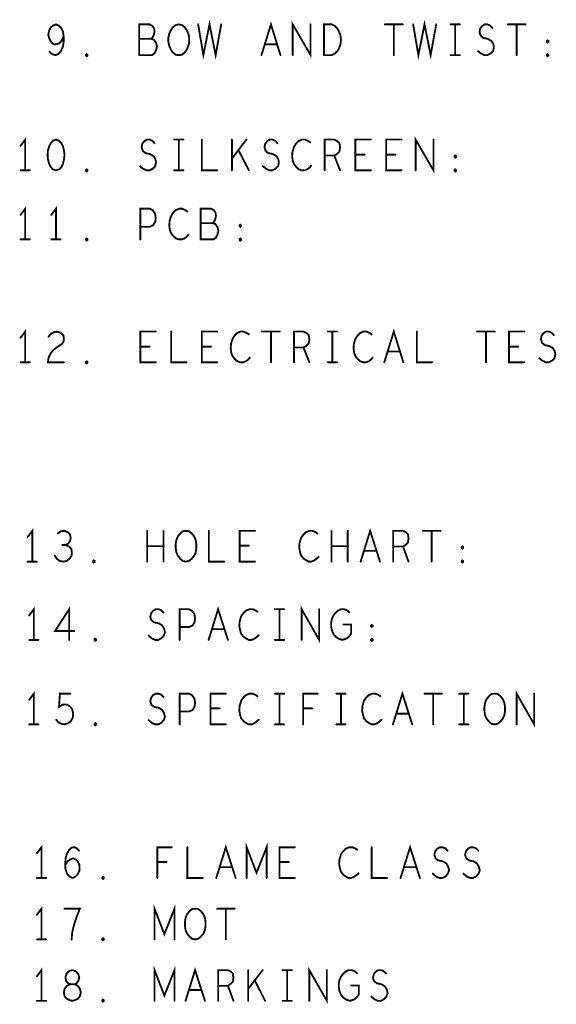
# Model space of a CAD drawing. Extents: x 28 to 61, y 24.9 to 46.
# Tile 17 of 51: x 46.2 to 47.9, y 36 to 39.2. Entities that reach past the tile are written whole.
import ezdxf

# ---------------------------------------------------------------- set-up
doc = ezdxf.new("R2010")
doc.units = 0
doc.layers.add('1', color=2, linetype='CONTINUOUS')

msp = doc.modelspace()

# ---------------------------------------------------------------- linework, layer by layer
at = {"layer": '1', "const_width": 0.006}
for points in [[(46.271, 39.081), (46.28, 39.073), (46.29, 39.07), (46.3, 39.073), (46.308, 39.083), (46.315, 39.098), (46.317, 39.113), (46.317, 39.131), (46.315, 39.146), (46.308, 39.16), (46.301, 39.166), (46.292, 39.17), (46.282, 39.166), (46.275, 39.16), (46.27, 39.15), (46.267, 39.136), (46.27, 39.125), (46.276, 39.113), (46.283, 39.106), (46.292, 39.105), (46.302, 39.108), (46.31, 39.116), (46.317, 39.131)], [(46.602, 39.123), (46.607, 39.128), (46.611, 39.136), (46.613, 39.148), (46.611, 39.158), (46.606, 39.165), (46.597, 39.17), (46.563, 39.17), (46.563, 39.07), (46.605, 39.07), (46.613, 39.076), (46.618, 39.086), (46.621, 39.098), (46.618, 39.11), (46.611, 39.12), (46.602, 39.123), (46.563, 39.123)], [(46.692, 39.07), (46.682, 39.071), (46.673, 39.078), (46.666, 39.088), (46.661, 39.1), (46.658, 39.113), (46.658, 39.126), (46.661, 39.14), (46.666, 39.151), (46.673, 39.161), (46.682, 39.168), (46.692, 39.17), (46.702, 39.168), (46.711, 39.161), (46.718, 39.151), (46.723, 39.14), (46.726, 39.126), (46.726, 39.113), (46.723, 39.1), (46.718, 39.088), (46.711, 39.078), (46.702, 39.071), (46.692, 39.07)], [(46.755, 39.17), (46.772, 39.07), (46.792, 39.17), (46.812, 39.07), (46.83, 39.17)], [(46.961, 39.07), (46.992, 39.17), (47.023, 39.07)], [(47.063, 39.07), (47.063, 39.17), (47.121, 39.07), (47.121, 39.17)], [(47.165, 39.07), (47.165, 39.17), (47.19, 39.17), (47.2, 39.165), (47.207, 39.158), (47.213, 39.148), (47.218, 39.136), (47.22, 39.12), (47.218, 39.103), (47.213, 39.091), (47.207, 39.081), (47.2, 39.075), (47.19, 39.07), (47.165, 39.07)], [(47.363, 39.17), (47.421, 39.17)], [(47.392, 39.17), (47.392, 39.07)], [(47.455, 39.17), (47.472, 39.07), (47.492, 39.17), (47.512, 39.07), (47.53, 39.17)], [(47.577, 39.17), (47.607, 39.17)], [(47.592, 39.17), (47.592, 39.07)], [(47.666, 39.083), (47.676, 39.075), (47.687, 39.07), (47.697, 39.07), (47.707, 39.075), (47.715, 39.083), (47.718, 39.095), (47.716, 39.106), (47.71, 39.116), (47.698, 39.123), (47.683, 39.126), (47.675, 39.133), (47.671, 39.145), (47.673, 39.156), (47.68, 39.165), (47.688, 39.17), (47.697, 39.17), (47.706, 39.166), (47.713, 39.158)], [(47.763, 39.17), (47.821, 39.17)], [(47.792, 39.17), (47.792, 39.07)], [(47.892, 39.111), (47.89, 39.113), (47.89, 39.116), (47.892, 39.118), (47.895, 39.116), (47.895, 39.113), (47.892, 39.111)], [(46.392, 39.066), (46.39, 39.068), (46.39, 39.071), (46.392, 39.073), (46.395, 39.071), (46.395, 39.068), (46.392, 39.066)], [(47.012, 39.105), (46.972, 39.105)], [(47.892, 39.066), (47.89, 39.068), (47.89, 39.071), (47.892, 39.073), (47.895, 39.071), (47.895, 39.068), (47.892, 39.066)], [(47.577, 39.07), (47.607, 39.07)], [(46.192, 38.695), (46.192, 38.795), (46.177, 38.775)], [(46.292, 38.795), (46.282, 38.791), (46.275, 38.783), (46.27, 38.773), (46.266, 38.76), (46.265, 38.745), (46.266, 38.73), (46.27, 38.716), (46.275, 38.706), (46.282, 38.698), (46.292, 38.695), (46.302, 38.698), (46.31, 38.706), (46.315, 38.716), (46.318, 38.73), (46.32, 38.745), (46.318, 38.76), (46.315, 38.773), (46.31, 38.783), (46.302, 38.791), (46.292, 38.795)], [(46.566, 38.708), (46.576, 38.7), (46.587, 38.695), (46.597, 38.695), (46.607, 38.7), (46.615, 38.708), (46.618, 38.72), (46.616, 38.731), (46.61, 38.741), (46.598, 38.748), (46.583, 38.751), (46.575, 38.758), (46.571, 38.77), (46.573, 38.781), (46.58, 38.79), (46.588, 38.795), (46.597, 38.795), (46.606, 38.791), (46.613, 38.783)], [(46.677, 38.795), (46.707, 38.795)], [(46.692, 38.795), (46.692, 38.695)], [(46.767, 38.795), (46.767, 38.695), (46.817, 38.695)], [(46.865, 38.695), (46.865, 38.795)], [(46.912, 38.795), (46.865, 38.733)], [(46.966, 38.708), (46.976, 38.7), (46.987, 38.695), (46.997, 38.695), (47.007, 38.7), (47.015, 38.708), (47.018, 38.72), (47.016, 38.731), (47.01, 38.741), (46.998, 38.748), (46.983, 38.751), (46.975, 38.758), (46.971, 38.77), (46.973, 38.781), (46.98, 38.79), (46.988, 38.795), (46.997, 38.795), (47.006, 38.791), (47.013, 38.783)], [(47.12, 38.786), (47.112, 38.791), (47.103, 38.795), (47.093, 38.795), (47.082, 38.79), (47.073, 38.781), (47.067, 38.771), (47.062, 38.755), (47.061, 38.74), (47.063, 38.725), (47.067, 38.715), (47.075, 38.705), (47.083, 38.698), (47.092, 38.695), (47.101, 38.695), (47.11, 38.698), (47.117, 38.703), (47.123, 38.71)], [(47.167, 38.695), (47.167, 38.795), (47.198, 38.795), (47.208, 38.79), (47.215, 38.783), (47.217, 38.77), (47.215, 38.756), (47.207, 38.748), (47.198, 38.743), (47.167, 38.743)], [(47.317, 38.695), (47.267, 38.695), (47.267, 38.795), (47.317, 38.795)], [(47.417, 38.695), (47.367, 38.695), (47.367, 38.795), (47.417, 38.795)], [(47.463, 38.695), (47.463, 38.795), (47.521, 38.695), (47.521, 38.795)], [(46.92, 38.695), (46.886, 38.761)], [(47.198, 38.743), (47.217, 38.695)], [(47.297, 38.746), (47.267, 38.746)], [(47.397, 38.746), (47.367, 38.746)], [(47.592, 38.736), (47.59, 38.738), (47.59, 38.741), (47.592, 38.743), (47.595, 38.741), (47.595, 38.738), (47.592, 38.736)], [(46.177, 38.695), (46.207, 38.695)], [(46.392, 38.691), (46.39, 38.693), (46.39, 38.696), (46.392, 38.698), (46.395, 38.696), (46.395, 38.693), (46.392, 38.691)], [(46.677, 38.695), (46.707, 38.695)], [(47.592, 38.691), (47.59, 38.693), (47.59, 38.696), (47.592, 38.698), (47.595, 38.696), (47.595, 38.693), (47.592, 38.691)], [(46.192, 38.47), (46.192, 38.57), (46.177, 38.55)], [(46.292, 38.47), (46.292, 38.57), (46.277, 38.55)], [(46.567, 38.47), (46.567, 38.57), (46.597, 38.57), (46.607, 38.565), (46.615, 38.553), (46.617, 38.54), (46.615, 38.526), (46.608, 38.516), (46.597, 38.511), (46.567, 38.511)], [(46.72, 38.561), (46.712, 38.566), (46.703, 38.57), (46.693, 38.57), (46.682, 38.565), (46.673, 38.556), (46.667, 38.546), (46.662, 38.53), (46.661, 38.515), (46.663, 38.5), (46.667, 38.49), (46.675, 38.48), (46.683, 38.473), (46.692, 38.47), (46.701, 38.47), (46.71, 38.473), (46.717, 38.478), (46.723, 38.485)], [(46.802, 38.523), (46.807, 38.528), (46.811, 38.536), (46.813, 38.548), (46.811, 38.558), (46.806, 38.565), (46.797, 38.57), (46.763, 38.57), (46.763, 38.47), (46.805, 38.47), (46.813, 38.476), (46.818, 38.486), (46.821, 38.498), (46.818, 38.51), (46.811, 38.52), (46.802, 38.523), (46.763, 38.523)], [(46.892, 38.511), (46.89, 38.513), (46.89, 38.516), (46.892, 38.518), (46.895, 38.516), (46.895, 38.513), (46.892, 38.511)], [(46.177, 38.47), (46.207, 38.47)], [(46.277, 38.47), (46.307, 38.47)], [(46.392, 38.466), (46.39, 38.468), (46.39, 38.471), (46.392, 38.473), (46.395, 38.471), (46.395, 38.468), (46.392, 38.466)], [(46.892, 38.466), (46.89, 38.468), (46.89, 38.471), (46.892, 38.473), (46.895, 38.471), (46.895, 38.468), (46.892, 38.466)], [(46.192, 38.07), (46.192, 38.17), (46.177, 38.15)], [(47.361, 38.07), (47.392, 38.17), (47.423, 38.07)], [(46.268, 38.153), (46.276, 38.163), (46.285, 38.168), (46.295, 38.17), (46.307, 38.166), (46.316, 38.158), (46.318, 38.148), (46.317, 38.138), (46.312, 38.13), (46.287, 38.113), (46.276, 38.101), (46.268, 38.085), (46.266, 38.07), (46.318, 38.07)], [(46.617, 38.07), (46.567, 38.07), (46.567, 38.17), (46.617, 38.17)], [(46.667, 38.17), (46.667, 38.07), (46.717, 38.07)], [(46.817, 38.07), (46.767, 38.07), (46.767, 38.17), (46.817, 38.17)], [(46.92, 38.161), (46.912, 38.166), (46.903, 38.17), (46.893, 38.17), (46.882, 38.165), (46.873, 38.156), (46.867, 38.146), (46.862, 38.13), (46.861, 38.115), (46.863, 38.1), (46.867, 38.09), (46.875, 38.08), (46.883, 38.073), (46.892, 38.07), (46.901, 38.07), (46.91, 38.073), (46.917, 38.078), (46.923, 38.085)], [(46.963, 38.17), (47.021, 38.17)], [(46.992, 38.17), (46.992, 38.07)], [(47.067, 38.07), (47.067, 38.17), (47.098, 38.17), (47.108, 38.165), (47.115, 38.158), (47.117, 38.145), (47.115, 38.131), (47.107, 38.123), (47.098, 38.118), (47.067, 38.118)], [(47.177, 38.17), (47.207, 38.17)], [(47.192, 38.17), (47.192, 38.07)], [(47.32, 38.161), (47.312, 38.166), (47.303, 38.17), (47.293, 38.17), (47.282, 38.165), (47.273, 38.156), (47.267, 38.146), (47.262, 38.13), (47.261, 38.115), (47.263, 38.1), (47.267, 38.09), (47.275, 38.08), (47.283, 38.073), (47.292, 38.07), (47.301, 38.07), (47.31, 38.073), (47.317, 38.078), (47.323, 38.085)], [(47.467, 38.17), (47.467, 38.07), (47.517, 38.07)], [(47.663, 38.17), (47.721, 38.17)], [(47.692, 38.17), (47.692, 38.07)], [(47.817, 38.07), (47.767, 38.07), (47.767, 38.17), (47.817, 38.17)], [(47.866, 38.083), (47.876, 38.075), (47.887, 38.07), (47.897, 38.07), (47.907, 38.075), (47.915, 38.083), (47.918, 38.095), (47.916, 38.106), (47.91, 38.116), (47.898, 38.123), (47.883, 38.126), (47.875, 38.133), (47.871, 38.145), (47.873, 38.156), (47.88, 38.165), (47.888, 38.17), (47.897, 38.17), (47.906, 38.166), (47.913, 38.158)], [(46.597, 38.121), (46.567, 38.121)], [(46.797, 38.121), (46.767, 38.121)], [(47.098, 38.118), (47.117, 38.07)], [(47.797, 38.121), (47.767, 38.121)], [(47.412, 38.105), (47.372, 38.105)], [(46.177, 38.07), (46.207, 38.07)], [(46.392, 38.066), (46.39, 38.068), (46.39, 38.071), (46.392, 38.073), (46.395, 38.071), (46.395, 38.068), (46.392, 38.066)], [(47.177, 38.07), (47.207, 38.07)], [(46.215, 37.421), (46.215, 37.521), (46.2, 37.501)], [(46.324, 37.475), (46.332, 37.48), (46.338, 37.488), (46.34, 37.498), (46.338, 37.508), (46.332, 37.516), (46.32, 37.521), (46.309, 37.52), (46.298, 37.513)], [(46.589, 37.421), (46.589, 37.521)], [(46.642, 37.521), (46.642, 37.421)], [(46.715, 37.421), (46.705, 37.423), (46.697, 37.43), (46.689, 37.44), (46.684, 37.451), (46.682, 37.465), (46.682, 37.478), (46.684, 37.491), (46.689, 37.503), (46.697, 37.513), (46.705, 37.52), (46.715, 37.521), (46.725, 37.52), (46.734, 37.513), (46.742, 37.503), (46.747, 37.491), (46.749, 37.478), (46.749, 37.465), (46.747, 37.451), (46.742, 37.44), (46.734, 37.43), (46.725, 37.423), (46.715, 37.421)], [(46.79, 37.521), (46.79, 37.421), (46.84, 37.421)], [(46.94, 37.421), (46.89, 37.421), (46.89, 37.521), (46.94, 37.521)], [(47.143, 37.513), (47.135, 37.518), (47.127, 37.521), (47.117, 37.521), (47.105, 37.516), (47.097, 37.508), (47.09, 37.498), (47.085, 37.481), (47.084, 37.466), (47.087, 37.451), (47.09, 37.441), (47.098, 37.431), (47.107, 37.425), (47.115, 37.421), (47.124, 37.421), (47.133, 37.425), (47.14, 37.43), (47.147, 37.436)], [(47.189, 37.421), (47.189, 37.521)], [(47.242, 37.521), (47.242, 37.421)], [(47.284, 37.421), (47.315, 37.521), (47.347, 37.421)], [(47.39, 37.421), (47.39, 37.521), (47.422, 37.521), (47.432, 37.516), (47.438, 37.51), (47.44, 37.496), (47.438, 37.483), (47.43, 37.475), (47.422, 37.47), (47.39, 37.47)], [(47.487, 37.521), (47.544, 37.521)], [(47.515, 37.521), (47.515, 37.421)], [(46.288, 37.441), (46.295, 37.43), (46.305, 37.423), (46.317, 37.421), (46.327, 37.423), (46.337, 37.431), (46.343, 37.441), (46.344, 37.451), (46.342, 37.463), (46.333, 37.471), (46.324, 37.475), (46.313, 37.475)], [(46.642, 37.471), (46.589, 37.471)], [(46.92, 37.473), (46.89, 37.473)], [(47.242, 37.471), (47.189, 37.471)], [(47.615, 37.463), (47.613, 37.465), (47.613, 37.468), (47.615, 37.47), (47.618, 37.468), (47.618, 37.465), (47.615, 37.463)], [(47.335, 37.456), (47.295, 37.456)], [(47.422, 37.47), (47.44, 37.421)], [(46.2, 37.421), (46.23, 37.421)], [(46.415, 37.418), (46.413, 37.42), (46.413, 37.423), (46.415, 37.425), (46.418, 37.423), (46.418, 37.42), (46.415, 37.418)], [(47.615, 37.418), (47.613, 37.42), (47.613, 37.423), (47.615, 37.425), (47.618, 37.423), (47.618, 37.42), (47.615, 37.418)], [(46.22, 37.166), (46.22, 37.266), (46.205, 37.246)], [(46.335, 37.166), (46.335, 37.266), (46.289, 37.195), (46.352, 37.195)], [(46.594, 37.18), (46.604, 37.171), (46.615, 37.166), (46.625, 37.166), (46.635, 37.171), (46.643, 37.18), (46.647, 37.191), (46.644, 37.203), (46.638, 37.213), (46.627, 37.22), (46.612, 37.223), (46.603, 37.23), (46.599, 37.241), (46.602, 37.253), (46.608, 37.261), (46.617, 37.266), (46.625, 37.266), (46.634, 37.263), (46.642, 37.255)], [(46.695, 37.166), (46.695, 37.266), (46.725, 37.266), (46.735, 37.261), (46.743, 37.25), (46.745, 37.236), (46.743, 37.223), (46.737, 37.213), (46.725, 37.208), (46.695, 37.208)], [(46.789, 37.166), (46.82, 37.266), (46.852, 37.166)], [(46.948, 37.258), (46.94, 37.263), (46.932, 37.266), (46.922, 37.266), (46.91, 37.261), (46.902, 37.253), (46.895, 37.243), (46.89, 37.226), (46.889, 37.211), (46.892, 37.196), (46.895, 37.186), (46.903, 37.176), (46.912, 37.17), (46.92, 37.166), (46.929, 37.166), (46.938, 37.17), (46.945, 37.175), (46.952, 37.181)], [(47.005, 37.266), (47.035, 37.266)], [(47.02, 37.266), (47.02, 37.166)], [(47.092, 37.166), (47.092, 37.266), (47.149, 37.166), (47.149, 37.266)], [(47.228, 37.216), (47.253, 37.216), (47.253, 37.186), (47.245, 37.176), (47.237, 37.17), (47.224, 37.166), (47.212, 37.17), (47.203, 37.176), (47.195, 37.186), (47.19, 37.198), (47.188, 37.211), (47.188, 37.223), (47.19, 37.233), (47.195, 37.245), (47.203, 37.255), (47.21, 37.261), (47.22, 37.266), (47.229, 37.266), (47.239, 37.263), (47.247, 37.256)], [(47.32, 37.208), (47.318, 37.21), (47.318, 37.213), (47.32, 37.215), (47.323, 37.213), (47.323, 37.21), (47.32, 37.208)], [(46.84, 37.201), (46.8, 37.201)], [(46.205, 37.166), (46.235, 37.166)], [(46.42, 37.163), (46.418, 37.165), (46.418, 37.168), (46.42, 37.17), (46.423, 37.168), (46.423, 37.165), (46.42, 37.163)], [(47.005, 37.166), (47.035, 37.166)], [(47.32, 37.163), (47.318, 37.165), (47.318, 37.168), (47.32, 37.17), (47.323, 37.168), (47.323, 37.165), (47.32, 37.163)], [(46.22, 36.891), (46.22, 36.991), (46.205, 36.971)], [(46.293, 36.906), (46.3, 36.898), (46.309, 36.893), (46.32, 36.891), (46.332, 36.895), (46.34, 36.901), (46.347, 36.913), (46.348, 36.926), (46.345, 36.94), (46.339, 36.948), (46.33, 36.955), (46.322, 36.956), (46.313, 36.955), (46.302, 36.948), (46.305, 36.991), (46.339, 36.991)], [(46.594, 36.905), (46.604, 36.896), (46.615, 36.891), (46.625, 36.891), (46.635, 36.896), (46.643, 36.905), (46.647, 36.916), (46.644, 36.928), (46.638, 36.938), (46.627, 36.945), (46.612, 36.948), (46.603, 36.955), (46.599, 36.966), (46.602, 36.978), (46.608, 36.986), (46.617, 36.991), (46.625, 36.991), (46.634, 36.988), (46.642, 36.98)], [(46.695, 36.891), (46.695, 36.991), (46.725, 36.991), (46.735, 36.986), (46.743, 36.975), (46.745, 36.961), (46.743, 36.948), (46.737, 36.938), (46.725, 36.933), (46.695, 36.933)], [(46.845, 36.891), (46.795, 36.891), (46.795, 36.991), (46.845, 36.991)], [(46.948, 36.983), (46.94, 36.988), (46.932, 36.991), (46.922, 36.991), (46.91, 36.986), (46.902, 36.978), (46.895, 36.968), (46.89, 36.951), (46.889, 36.936), (46.892, 36.921), (46.895, 36.911), (46.903, 36.901), (46.912, 36.895), (46.92, 36.891), (46.929, 36.891), (46.938, 36.895), (46.945, 36.9), (46.952, 36.906)], [(47.005, 36.991), (47.035, 36.991)], [(47.02, 36.991), (47.02, 36.891)], [(47.097, 36.891), (47.097, 36.991), (47.144, 36.991)], [(47.205, 36.991), (47.235, 36.991)], [(47.22, 36.991), (47.22, 36.891)], [(47.348, 36.983), (47.34, 36.988), (47.332, 36.991), (47.322, 36.991), (47.31, 36.986), (47.302, 36.978), (47.295, 36.968), (47.29, 36.951), (47.289, 36.936), (47.292, 36.921), (47.295, 36.911), (47.303, 36.901), (47.312, 36.895), (47.32, 36.891), (47.329, 36.891), (47.338, 36.895), (47.345, 36.9), (47.352, 36.906)], [(47.389, 36.891), (47.42, 36.991), (47.452, 36.891)], [(47.492, 36.991), (47.549, 36.991)], [(47.52, 36.991), (47.52, 36.891)], [(47.605, 36.991), (47.635, 36.991)], [(47.62, 36.991), (47.62, 36.891)], [(47.72, 36.891), (47.71, 36.893), (47.702, 36.9), (47.694, 36.91), (47.689, 36.921), (47.687, 36.935), (47.687, 36.948), (47.689, 36.961), (47.694, 36.973), (47.702, 36.983), (47.71, 36.99), (47.72, 36.991), (47.73, 36.99), (47.739, 36.983), (47.747, 36.973), (47.752, 36.961), (47.754, 36.948), (47.754, 36.935), (47.752, 36.921), (47.747, 36.91), (47.739, 36.9), (47.73, 36.893), (47.72, 36.891)], [(47.792, 36.891), (47.792, 36.991), (47.849, 36.891), (47.849, 36.991)], [(46.825, 36.943), (46.795, 36.943)], [(47.127, 36.943), (47.097, 36.943)], [(47.44, 36.926), (47.4, 36.926)], [(46.42, 36.888), (46.418, 36.89), (46.418, 36.893), (46.42, 36.895), (46.423, 36.893), (46.423, 36.89), (46.42, 36.888)], [(46.205, 36.891), (46.235, 36.891)], [(47.005, 36.891), (47.035, 36.891)], [(47.205, 36.891), (47.235, 36.891)], [(47.605, 36.891), (47.635, 36.891)], [(46.245, 36.391), (46.245, 36.491), (46.23, 36.471)], [(46.322, 36.433), (46.33, 36.445), (46.338, 36.451), (46.348, 36.455), (46.357, 36.451), (46.363, 36.445), (46.368, 36.435), (46.369, 36.423), (46.368, 36.413), (46.363, 36.403), (46.355, 36.395), (46.347, 36.391), (46.337, 36.395), (46.328, 36.405), (46.323, 36.42), (46.322, 36.436), (46.324, 36.458), (46.328, 36.47), (46.334, 36.481), (46.343, 36.49), (46.352, 36.491), (46.36, 36.488), (46.367, 36.48)], [(46.622, 36.391), (46.622, 36.491), (46.669, 36.491)], [(46.72, 36.491), (46.72, 36.391), (46.77, 36.391)], [(46.814, 36.391), (46.845, 36.491), (46.877, 36.391)], [(46.913, 36.391), (46.913, 36.491), (46.945, 36.408), (46.978, 36.491), (46.978, 36.391)], [(47.07, 36.391), (47.02, 36.391), (47.02, 36.491), (47.07, 36.491)], [(47.273, 36.483), (47.265, 36.488), (47.257, 36.491), (47.247, 36.491), (47.235, 36.486), (47.227, 36.478), (47.22, 36.468), (47.215, 36.451), (47.214, 36.436), (47.217, 36.421), (47.22, 36.411), (47.228, 36.401), (47.237, 36.395), (47.245, 36.391), (47.254, 36.391), (47.263, 36.395), (47.27, 36.4), (47.277, 36.406)], [(47.32, 36.491), (47.32, 36.391), (47.37, 36.391)], [(47.414, 36.391), (47.445, 36.491), (47.477, 36.391)], [(47.519, 36.405), (47.529, 36.396), (47.54, 36.391), (47.55, 36.391), (47.56, 36.396), (47.568, 36.405), (47.572, 36.416), (47.569, 36.428), (47.563, 36.438), (47.552, 36.445), (47.537, 36.448), (47.528, 36.455), (47.524, 36.466), (47.527, 36.478), (47.533, 36.486), (47.542, 36.491), (47.55, 36.491), (47.559, 36.488), (47.567, 36.48)], [(47.619, 36.405), (47.629, 36.396), (47.64, 36.391), (47.65, 36.391), (47.66, 36.396), (47.668, 36.405), (47.672, 36.416), (47.669, 36.428), (47.663, 36.438), (47.652, 36.445), (47.637, 36.448), (47.628, 36.455), (47.624, 36.466), (47.627, 36.478), (47.633, 36.486), (47.642, 36.491), (47.65, 36.491), (47.659, 36.488), (47.667, 36.48)], [(46.652, 36.443), (46.622, 36.443)], [(46.865, 36.426), (46.825, 36.426)], [(47.05, 36.443), (47.02, 36.443)], [(47.465, 36.426), (47.425, 36.426)], [(46.23, 36.391), (46.26, 36.391)], [(46.445, 36.388), (46.443, 36.39), (46.443, 36.393), (46.445, 36.395), (46.448, 36.393), (46.448, 36.39), (46.445, 36.388)], [(46.245, 36.191), (46.245, 36.291), (46.23, 36.271)], [(46.343, 36.191), (46.345, 36.213), (46.349, 36.231), (46.354, 36.248), (46.36, 36.266), (46.37, 36.291), (46.32, 36.291)], [(46.613, 36.191), (46.613, 36.291), (46.645, 36.208), (46.678, 36.291), (46.678, 36.191)], [(46.745, 36.191), (46.735, 36.193), (46.727, 36.2), (46.719, 36.21), (46.714, 36.221), (46.712, 36.235), (46.712, 36.248), (46.714, 36.261), (46.719, 36.273), (46.727, 36.283), (46.735, 36.29), (46.745, 36.291), (46.755, 36.29), (46.764, 36.283), (46.772, 36.273), (46.777, 36.261), (46.779, 36.248), (46.779, 36.235), (46.777, 36.221), (46.772, 36.21), (46.764, 36.2), (46.755, 36.193), (46.745, 36.191)], [(46.817, 36.291), (46.874, 36.291)], [(46.845, 36.291), (46.845, 36.191)], [(46.23, 36.191), (46.26, 36.191)], [(46.445, 36.188), (46.443, 36.19), (46.443, 36.193), (46.445, 36.195), (46.448, 36.193), (46.448, 36.19), (46.445, 36.188)], [(46.245, 35.991), (46.245, 36.091), (46.23, 36.071)], [(46.613, 35.991), (46.613, 36.091), (46.645, 36.008), (46.678, 36.091), (46.678, 35.991)], [(46.714, 35.991), (46.745, 36.091), (46.777, 35.991)], [(47.117, 35.991), (47.117, 36.091), (47.174, 35.991), (47.174, 36.091)], [(46.345, 35.991), (46.354, 35.993), (46.364, 35.998), (46.37, 36.006), (46.373, 36.018), (46.37, 36.03), (46.363, 36.04), (46.352, 36.045), (46.339, 36.045), (46.332, 36.048), (46.325, 36.056), (46.323, 36.068), (46.327, 36.08), (46.335, 36.088), (46.345, 36.091), (46.355, 36.088), (46.364, 36.08), (46.368, 36.068), (46.365, 36.056), (46.359, 36.048), (46.352, 36.045), (46.339, 36.045), (46.328, 36.04), (46.32, 36.03), (46.318, 36.018), (46.32, 36.006), (46.327, 35.998), (46.337, 35.993), (46.345, 35.991)], [(46.82, 35.991), (46.82, 36.091), (46.852, 36.091), (46.862, 36.086), (46.868, 36.08), (46.87, 36.066), (46.868, 36.053), (46.86, 36.045), (46.852, 36.04), (46.82, 36.04)], [(46.918, 35.991), (46.918, 36.091)], [(46.965, 36.091), (46.918, 36.03)], [(47.03, 36.091), (47.06, 36.091)], [(47.045, 36.091), (47.045, 35.991)], [(47.253, 36.041), (47.278, 36.041), (47.278, 36.011), (47.27, 36.001), (47.262, 35.995), (47.249, 35.991), (47.237, 35.995), (47.228, 36.001), (47.22, 36.011), (47.215, 36.023), (47.213, 36.036), (47.213, 36.048), (47.215, 36.058), (47.22, 36.07), (47.228, 36.08), (47.235, 36.086), (47.245, 36.091), (47.254, 36.091), (47.264, 36.088), (47.272, 36.081)], [(47.319, 36.005), (47.329, 35.996), (47.34, 35.991), (47.35, 35.991), (47.36, 35.996), (47.368, 36.005), (47.372, 36.016), (47.369, 36.028), (47.363, 36.038), (47.352, 36.045), (47.337, 36.048), (47.328, 36.055), (47.324, 36.066), (47.327, 36.078), (47.333, 36.086), (47.342, 36.091), (47.35, 36.091), (47.359, 36.088), (47.367, 36.08)], [(46.852, 36.04), (46.87, 35.991)], [(46.973, 35.991), (46.939, 36.058)], [(46.765, 36.026), (46.725, 36.026)], [(46.23, 35.991), (46.26, 35.991)], [(46.445, 35.988), (46.443, 35.99), (46.443, 35.993), (46.445, 35.995), (46.448, 35.993), (46.448, 35.99), (46.445, 35.988)], [(47.03, 35.991), (47.06, 35.991)]]:
    msp.add_lwpolyline(points, dxfattribs=at)
at = {"layer": '1', "const_width": 0.003}
for points in [[(46.7565, 39.17, 1), (46.7535, 39.17, 1)], [(46.8315, 39.17, 1), (46.8285, 39.17, 1)], [(47.1225, 39.17, 1), (47.1195, 39.17, 1)], [(47.3645, 39.17, 1), (47.3615, 39.17, 1)], [(47.3935, 39.17, 1), (47.3905, 39.17, 1)], [(47.4225, 39.17, 1), (47.4195, 39.17, 1)], [(47.4565, 39.17, 1), (47.4535, 39.17, 1)], [(47.5315, 39.17, 1), (47.5285, 39.17, 1)], [(47.5785, 39.17, 1), (47.5755, 39.17, 1)], [(47.5935, 39.17, 1), (47.5905, 39.17, 1)], [(47.6085, 39.17, 1), (47.6055, 39.17, 1)], [(47.7645, 39.17, 1), (47.7615, 39.17, 1)], [(47.7935, 39.17, 1), (47.7905, 39.17, 1)], [(47.8225, 39.17, 1), (47.8195, 39.17, 1)], [(47.7145, 39.158, 1), (47.7115, 39.158, 1)], [(46.3185, 39.131, 1), (46.3155, 39.131, 1)], [(46.5645, 39.123, 1), (46.5615, 39.123, 1)], [(46.6035, 39.123, 1), (46.6005, 39.123, 1)], [(47.8935, 39.111, 1), (47.8905, 39.111, 1)], [(47.8935, 39.111, 1), (47.8905, 39.111, 1)], [(46.2725, 39.081, 1), (46.2695, 39.081, 1)], [(46.9735, 39.105, 1), (46.9705, 39.105, 1)], [(47.0135, 39.105, 1), (47.0105, 39.105, 1)], [(47.6675, 39.083, 1), (47.6645, 39.083, 1)], [(46.3935, 39.066, 1), (46.3905, 39.066, 1)], [(46.3935, 39.066, 1), (46.3905, 39.066, 1)], [(46.6935, 39.07, 1), (46.6905, 39.07, 1)], [(46.6935, 39.07, 1), (46.6905, 39.07, 1)], [(46.9625, 39.07, 1), (46.9595, 39.07, 1)], [(47.0245, 39.07, 1), (47.0215, 39.07, 1)], [(47.0645, 39.07, 1), (47.0615, 39.07, 1)], [(47.1665, 39.07, 1), (47.1635, 39.07, 1)], [(47.1665, 39.07, 1), (47.1635, 39.07, 1)], [(47.3935, 39.07, 1), (47.3905, 39.07, 1)], [(47.5785, 39.07, 1), (47.5755, 39.07, 1)], [(47.5935, 39.07, 1), (47.5905, 39.07, 1)], [(47.6085, 39.07, 1), (47.6055, 39.07, 1)], [(47.7935, 39.07, 1), (47.7905, 39.07, 1)], [(47.8935, 39.066, 1), (47.8905, 39.066, 1)], [(47.8935, 39.066, 1), (47.8905, 39.066, 1)], [(46.2935, 38.795, 1), (46.2905, 38.795, 1)], [(46.2935, 38.795, 1), (46.2905, 38.795, 1)], [(46.6785, 38.795, 1), (46.6755, 38.795, 1)], [(46.6935, 38.795, 1), (46.6905, 38.795, 1)], [(46.7085, 38.795, 1), (46.7055, 38.795, 1)], [(46.7685, 38.795, 1), (46.7655, 38.795, 1)], [(46.8665, 38.795, 1), (46.8635, 38.795, 1)], [(46.9135, 38.795, 1), (46.9105, 38.795, 1)], [(47.1215, 38.786, 1), (47.1185, 38.786, 1)], [(47.3185, 38.795, 1), (47.3155, 38.795, 1)], [(47.4185, 38.795, 1), (47.4155, 38.795, 1)], [(47.5225, 38.795, 1), (47.5195, 38.795, 1)], [(46.1785, 38.775, 1), (46.1755, 38.775, 1)], [(46.6145, 38.783, 1), (46.6115, 38.783, 1)], [(46.8875, 38.761, 1), (46.8845, 38.761, 1)], [(47.0145, 38.783, 1), (47.0115, 38.783, 1)], [(46.8665, 38.733, 1), (46.8635, 38.733, 1)], [(47.1685, 38.743, 1), (47.1655, 38.743, 1)], [(47.1995, 38.743, 1), (47.1965, 38.743, 1)], [(47.2685, 38.746, 1), (47.2655, 38.746, 1)], [(47.2985, 38.746, 1), (47.2955, 38.746, 1)], [(47.3685, 38.746, 1), (47.3655, 38.746, 1)], [(47.3985, 38.746, 1), (47.3955, 38.746, 1)], [(47.5935, 38.736, 1), (47.5905, 38.736, 1)], [(47.5935, 38.736, 1), (47.5905, 38.736, 1)], [(46.1785, 38.695, 1), (46.1755, 38.695, 1)], [(46.1935, 38.695, 1), (46.1905, 38.695, 1)], [(46.2085, 38.695, 1), (46.2055, 38.695, 1)], [(46.3935, 38.691, 1), (46.3905, 38.691, 1)], [(46.3935, 38.691, 1), (46.3905, 38.691, 1)], [(46.5675, 38.708, 1), (46.5645, 38.708, 1)], [(46.6785, 38.695, 1), (46.6755, 38.695, 1)], [(46.6935, 38.695, 1), (46.6905, 38.695, 1)], [(46.7085, 38.695, 1), (46.7055, 38.695, 1)], [(46.8185, 38.695, 1), (46.8155, 38.695, 1)], [(46.8665, 38.695, 1), (46.8635, 38.695, 1)], [(46.9215, 38.695, 1), (46.9185, 38.695, 1)], [(46.9675, 38.708, 1), (46.9645, 38.708, 1)], [(47.1245, 38.71, 1), (47.1215, 38.71, 1)], [(47.1685, 38.695, 1), (47.1655, 38.695, 1)], [(47.2185, 38.695, 1), (47.2155, 38.695, 1)], [(47.3185, 38.695, 1), (47.3155, 38.695, 1)], [(47.4185, 38.695, 1), (47.4155, 38.695, 1)], [(47.4645, 38.695, 1), (47.4615, 38.695, 1)], [(47.5935, 38.691, 1), (47.5905, 38.691, 1)], [(47.5935, 38.691, 1), (47.5905, 38.691, 1)], [(46.7215, 38.561, 1), (46.7185, 38.561, 1)], [(46.1785, 38.55, 1), (46.1755, 38.55, 1)], [(46.2785, 38.55, 1), (46.2755, 38.55, 1)], [(46.5685, 38.511, 1), (46.5655, 38.511, 1)], [(46.7645, 38.523, 1), (46.7615, 38.523, 1)], [(46.8035, 38.523, 1), (46.8005, 38.523, 1)], [(46.8935, 38.511, 1), (46.8905, 38.511, 1)], [(46.8935, 38.511, 1), (46.8905, 38.511, 1)], [(46.1785, 38.47, 1), (46.1755, 38.47, 1)], [(46.1935, 38.47, 1), (46.1905, 38.47, 1)], [(46.2085, 38.47, 1), (46.2055, 38.47, 1)], [(46.2785, 38.47, 1), (46.2755, 38.47, 1)], [(46.2935, 38.47, 1), (46.2905, 38.47, 1)], [(46.3085, 38.47, 1), (46.3055, 38.47, 1)], [(46.3935, 38.466, 1), (46.3905, 38.466, 1)], [(46.3935, 38.466, 1), (46.3905, 38.466, 1)], [(46.5685, 38.47, 1), (46.5655, 38.47, 1)], [(46.7245, 38.485, 1), (46.7215, 38.485, 1)], [(46.8935, 38.466, 1), (46.8905, 38.466, 1)], [(46.8935, 38.466, 1), (46.8905, 38.466, 1)], [(46.1785, 38.15, 1), (46.1755, 38.15, 1)], [(46.2695, 38.153, 1), (46.2665, 38.153, 1)], [(46.6185, 38.17, 1), (46.6155, 38.17, 1)], [(46.6685, 38.17, 1), (46.6655, 38.17, 1)], [(46.8185, 38.17, 1), (46.8155, 38.17, 1)], [(46.9215, 38.161, 1), (46.9185, 38.161, 1)], [(46.9645, 38.17, 1), (46.9615, 38.17, 1)], [(46.9935, 38.17, 1), (46.9905, 38.17, 1)], [(47.0225, 38.17, 1), (47.0195, 38.17, 1)], [(47.1785, 38.17, 1), (47.1755, 38.17, 1)], [(47.1935, 38.17, 1), (47.1905, 38.17, 1)], [(47.2085, 38.17, 1), (47.2055, 38.17, 1)], [(47.3215, 38.161, 1), (47.3185, 38.161, 1)], [(47.4685, 38.17, 1), (47.4655, 38.17, 1)], [(47.6645, 38.17, 1), (47.6615, 38.17, 1)], [(47.6935, 38.17, 1), (47.6905, 38.17, 1)], [(47.7225, 38.17, 1), (47.7195, 38.17, 1)], [(47.8185, 38.17, 1), (47.8155, 38.17, 1)], [(47.9145, 38.158, 1), (47.9115, 38.158, 1)], [(46.5685, 38.121, 1), (46.5655, 38.121, 1)], [(46.5985, 38.121, 1), (46.5955, 38.121, 1)], [(46.7685, 38.121, 1), (46.7655, 38.121, 1)], [(46.7985, 38.121, 1), (46.7955, 38.121, 1)], [(47.0685, 38.118, 1), (47.0655, 38.118, 1)], [(47.0995, 38.118, 1), (47.0965, 38.118, 1)], [(47.7685, 38.121, 1), (47.7655, 38.121, 1)], [(47.7985, 38.121, 1), (47.7955, 38.121, 1)], [(46.9245, 38.085, 1), (46.9215, 38.085, 1)], [(47.3245, 38.085, 1), (47.3215, 38.085, 1)], [(47.3735, 38.105, 1), (47.3705, 38.105, 1)], [(47.4135, 38.105, 1), (47.4105, 38.105, 1)], [(47.8675, 38.083, 1), (47.8645, 38.083, 1)], [(46.1785, 38.07, 1), (46.1755, 38.07, 1)], [(46.1935, 38.07, 1), (46.1905, 38.07, 1)], [(46.2085, 38.07, 1), (46.2055, 38.07, 1)], [(46.3195, 38.07, 1), (46.3165, 38.07, 1)], [(46.3935, 38.066, 1), (46.3905, 38.066, 1)], [(46.3935, 38.066, 1), (46.3905, 38.066, 1)], [(46.6185, 38.07, 1), (46.6155, 38.07, 1)], [(46.7185, 38.07, 1), (46.7155, 38.07, 1)], [(46.8185, 38.07, 1), (46.8155, 38.07, 1)], [(46.9935, 38.07, 1), (46.9905, 38.07, 1)], [(47.0685, 38.07, 1), (47.0655, 38.07, 1)], [(47.1185, 38.07, 1), (47.1155, 38.07, 1)], [(47.1785, 38.07, 1), (47.1755, 38.07, 1)], [(47.1935, 38.07, 1), (47.1905, 38.07, 1)], [(47.2085, 38.07, 1), (47.2055, 38.07, 1)], [(47.3625, 38.07, 1), (47.3595, 38.07, 1)], [(47.4245, 38.07, 1), (47.4215, 38.07, 1)], [(47.5185, 38.07, 1), (47.5155, 38.07, 1)], [(47.6935, 38.07, 1), (47.6905, 38.07, 1)], [(47.8185, 38.07, 1), (47.8155, 38.07, 1)], [(46.2995, 37.513, 1), (46.2965, 37.513, 1)], [(46.5905, 37.521, 1), (46.5875, 37.521, 1)], [(46.6435, 37.521, 1), (46.6405, 37.521, 1)], [(46.7915, 37.521, 1), (46.7885, 37.521, 1)], [(46.9415, 37.521, 1), (46.9385, 37.521, 1)], [(47.1445, 37.513, 1), (47.1415, 37.513, 1)], [(47.1905, 37.521, 1), (47.1875, 37.521, 1)], [(47.2435, 37.521, 1), (47.2405, 37.521, 1)], [(47.4885, 37.521, 1), (47.4855, 37.521, 1)], [(47.5165, 37.521, 1), (47.5135, 37.521, 1)], [(47.5455, 37.521, 1), (47.5425, 37.521, 1)], [(46.2015, 37.501, 1), (46.1985, 37.501, 1)], [(46.3145, 37.475, 1), (46.3115, 37.475, 1)], [(46.3255, 37.475, 1), (46.3225, 37.475, 1)], [(46.5905, 37.471, 1), (46.5875, 37.471, 1)], [(46.6435, 37.471, 1), (46.6405, 37.471, 1)], [(46.8915, 37.473, 1), (46.8885, 37.473, 1)], [(46.9215, 37.473, 1), (46.9185, 37.473, 1)], [(47.1905, 37.471, 1), (47.1875, 37.471, 1)], [(47.2435, 37.471, 1), (47.2405, 37.471, 1)], [(46.2895, 37.441, 1), (46.2865, 37.441, 1)], [(47.2965, 37.456, 1), (47.2935, 37.456, 1)], [(47.3365, 37.456, 1), (47.3335, 37.456, 1)], [(47.3915, 37.47, 1), (47.3885, 37.47, 1)], [(47.4235, 37.47, 1), (47.4205, 37.47, 1)], [(47.6165, 37.463, 1), (47.6135, 37.463, 1)], [(47.6165, 37.463, 1), (47.6135, 37.463, 1)], [(46.2015, 37.421, 1), (46.1985, 37.421, 1)], [(46.2165, 37.421, 1), (46.2135, 37.421, 1)], [(46.2315, 37.421, 1), (46.2285, 37.421, 1)], [(46.4165, 37.418, 1), (46.4135, 37.418, 1)], [(46.4165, 37.418, 1), (46.4135, 37.418, 1)], [(46.5905, 37.421, 1), (46.5875, 37.421, 1)], [(46.6435, 37.421, 1), (46.6405, 37.421, 1)], [(46.7165, 37.421, 1), (46.7135, 37.421, 1)], [(46.7165, 37.421, 1), (46.7135, 37.421, 1)], [(46.8415, 37.421, 1), (46.8385, 37.421, 1)], [(46.9415, 37.421, 1), (46.9385, 37.421, 1)], [(47.1485, 37.436, 1), (47.1455, 37.436, 1)], [(47.1905, 37.421, 1), (47.1875, 37.421, 1)], [(47.2435, 37.421, 1), (47.2405, 37.421, 1)], [(47.2855, 37.421, 1), (47.2825, 37.421, 1)], [(47.3485, 37.421, 1), (47.3455, 37.421, 1)], [(47.3915, 37.421, 1), (47.3885, 37.421, 1)], [(47.4415, 37.421, 1), (47.4385, 37.421, 1)], [(47.5165, 37.421, 1), (47.5135, 37.421, 1)], [(47.6165, 37.418, 1), (47.6135, 37.418, 1)], [(47.6165, 37.418, 1), (47.6135, 37.418, 1)], [(46.6435, 37.255, 1), (46.6405, 37.255, 1)], [(46.9495, 37.258, 1), (46.9465, 37.258, 1)], [(47.0065, 37.266, 1), (47.0035, 37.266, 1)], [(47.0215, 37.266, 1), (47.0185, 37.266, 1)], [(47.0365, 37.266, 1), (47.0335, 37.266, 1)], [(47.1505, 37.266, 1), (47.1475, 37.266, 1)], [(47.2485, 37.256, 1), (47.2455, 37.256, 1)], [(46.2065, 37.246, 1), (46.2035, 37.246, 1)], [(47.2295, 37.216, 1), (47.2265, 37.216, 1)], [(46.3535, 37.195, 1), (46.3505, 37.195, 1)], [(46.6965, 37.208, 1), (46.6935, 37.208, 1)], [(46.8015, 37.201, 1), (46.7985, 37.201, 1)], [(46.8415, 37.201, 1), (46.8385, 37.201, 1)], [(47.3215, 37.208, 1), (47.3185, 37.208, 1)], [(47.3215, 37.208, 1), (47.3185, 37.208, 1)], [(46.2065, 37.166, 1), (46.2035, 37.166, 1)], [(46.2215, 37.166, 1), (46.2185, 37.166, 1)], [(46.2365, 37.166, 1), (46.2335, 37.166, 1)], [(46.3365, 37.166, 1), (46.3335, 37.166, 1)], [(46.4215, 37.163, 1), (46.4185, 37.163, 1)], [(46.4215, 37.163, 1), (46.4185, 37.163, 1)], [(46.5955, 37.18, 1), (46.5925, 37.18, 1)], [(46.6965, 37.166, 1), (46.6935, 37.166, 1)], [(46.7905, 37.166, 1), (46.7875, 37.166, 1)], [(46.8535, 37.166, 1), (46.8505, 37.166, 1)], [(46.9535, 37.181, 1), (46.9505, 37.181, 1)], [(47.0065, 37.166, 1), (47.0035, 37.166, 1)], [(47.0215, 37.166, 1), (47.0185, 37.166, 1)], [(47.0365, 37.166, 1), (47.0335, 37.166, 1)], [(47.0935, 37.166, 1), (47.0905, 37.166, 1)], [(47.3215, 37.163, 1), (47.3185, 37.163, 1)], [(47.3215, 37.163, 1), (47.3185, 37.163, 1)], [(46.3405, 36.991, 1), (46.3375, 36.991, 1)], [(46.8465, 36.991, 1), (46.8435, 36.991, 1)], [(47.0065, 36.991, 1), (47.0035, 36.991, 1)], [(47.0215, 36.991, 1), (47.0185, 36.991, 1)], [(47.0365, 36.991, 1), (47.0335, 36.991, 1)], [(47.1455, 36.991, 1), (47.1425, 36.991, 1)], [(47.2065, 36.991, 1), (47.2035, 36.991, 1)], [(47.2215, 36.991, 1), (47.2185, 36.991, 1)], [(47.2365, 36.991, 1), (47.2335, 36.991, 1)], [(47.4935, 36.991, 1), (47.4905, 36.991, 1)], [(47.5215, 36.991, 1), (47.5185, 36.991, 1)], [(47.5505, 36.991, 1), (47.5475, 36.991, 1)], [(47.6065, 36.991, 1), (47.6035, 36.991, 1)], [(47.6215, 36.991, 1), (47.6185, 36.991, 1)], [(47.6365, 36.991, 1), (47.6335, 36.991, 1)], [(47.8505, 36.991, 1), (47.8475, 36.991, 1)], [(46.2065, 36.971, 1), (46.2035, 36.971, 1)], [(46.6435, 36.98, 1), (46.6405, 36.98, 1)], [(46.9495, 36.983, 1), (46.9465, 36.983, 1)], [(47.3495, 36.983, 1), (47.3465, 36.983, 1)], [(46.6965, 36.933, 1), (46.6935, 36.933, 1)], [(46.7965, 36.943, 1), (46.7935, 36.943, 1)], [(46.8265, 36.943, 1), (46.8235, 36.943, 1)], [(47.0985, 36.943, 1), (47.0955, 36.943, 1)], [(47.1285, 36.943, 1), (47.1255, 36.943, 1)], [(47.4015, 36.926, 1), (47.3985, 36.926, 1)], [(47.4415, 36.926, 1), (47.4385, 36.926, 1)], [(46.2945, 36.906, 1), (46.2915, 36.906, 1)], [(46.5955, 36.905, 1), (46.5925, 36.905, 1)], [(46.9535, 36.906, 1), (46.9505, 36.906, 1)], [(47.3535, 36.906, 1), (47.3505, 36.906, 1)], [(46.2065, 36.891, 1), (46.2035, 36.891, 1)], [(46.2215, 36.891, 1), (46.2185, 36.891, 1)], [(46.2365, 36.891, 1), (46.2335, 36.891, 1)], [(46.4215, 36.888, 1), (46.4185, 36.888, 1)], [(46.4215, 36.888, 1), (46.4185, 36.888, 1)], [(46.6965, 36.891, 1), (46.6935, 36.891, 1)], [(46.8465, 36.891, 1), (46.8435, 36.891, 1)], [(47.0065, 36.891, 1), (47.0035, 36.891, 1)], [(47.0215, 36.891, 1), (47.0185, 36.891, 1)], [(47.0365, 36.891, 1), (47.0335, 36.891, 1)], [(47.0985, 36.891, 1), (47.0955, 36.891, 1)], [(47.2065, 36.891, 1), (47.2035, 36.891, 1)], [(47.2215, 36.891, 1), (47.2185, 36.891, 1)], [(47.2365, 36.891, 1), (47.2335, 36.891, 1)], [(47.3905, 36.891, 1), (47.3875, 36.891, 1)], [(47.4535, 36.891, 1), (47.4505, 36.891, 1)], [(47.5215, 36.891, 1), (47.5185, 36.891, 1)], [(47.6065, 36.891, 1), (47.6035, 36.891, 1)], [(47.6215, 36.891, 1), (47.6185, 36.891, 1)], [(47.6365, 36.891, 1), (47.6335, 36.891, 1)], [(47.7215, 36.891, 1), (47.7185, 36.891, 1)], [(47.7215, 36.891, 1), (47.7185, 36.891, 1)], [(47.7935, 36.891, 1), (47.7905, 36.891, 1)], [(46.3685, 36.48, 1), (46.3655, 36.48, 1)], [(46.6705, 36.491, 1), (46.6675, 36.491, 1)], [(46.7215, 36.491, 1), (46.7185, 36.491, 1)], [(47.0715, 36.491, 1), (47.0685, 36.491, 1)], [(47.2745, 36.483, 1), (47.2715, 36.483, 1)], [(47.3215, 36.491, 1), (47.3185, 36.491, 1)], [(47.5685, 36.48, 1), (47.5655, 36.48, 1)], [(47.6685, 36.48, 1), (47.6655, 36.48, 1)], [(46.2315, 36.471, 1), (46.2285, 36.471, 1)], [(46.3235, 36.433, 1), (46.3205, 36.433, 1)], [(46.6235, 36.443, 1), (46.6205, 36.443, 1)], [(46.6535, 36.443, 1), (46.6505, 36.443, 1)], [(46.8265, 36.426, 1), (46.8235, 36.426, 1)], [(46.8665, 36.426, 1), (46.8635, 36.426, 1)], [(47.0215, 36.443, 1), (47.0185, 36.443, 1)], [(47.0515, 36.443, 1), (47.0485, 36.443, 1)], [(47.4265, 36.426, 1), (47.4235, 36.426, 1)], [(47.4665, 36.426, 1), (47.4635, 36.426, 1)], [(46.2315, 36.391, 1), (46.2285, 36.391, 1)], [(46.2465, 36.391, 1), (46.2435, 36.391, 1)], [(46.2615, 36.391, 1), (46.2585, 36.391, 1)], [(46.4465, 36.388, 1), (46.4435, 36.388, 1)], [(46.4465, 36.388, 1), (46.4435, 36.388, 1)], [(46.6235, 36.391, 1), (46.6205, 36.391, 1)], [(46.7715, 36.391, 1), (46.7685, 36.391, 1)], [(46.8155, 36.391, 1), (46.8125, 36.391, 1)], [(46.8785, 36.391, 1), (46.8755, 36.391, 1)], [(46.9145, 36.391, 1), (46.9115, 36.391, 1)], [(46.9795, 36.391, 1), (46.9765, 36.391, 1)], [(47.0715, 36.391, 1), (47.0685, 36.391, 1)], [(47.2785, 36.406, 1), (47.2755, 36.406, 1)], [(47.3715, 36.391, 1), (47.3685, 36.391, 1)], [(47.4155, 36.391, 1), (47.4125, 36.391, 1)], [(47.4785, 36.391, 1), (47.4755, 36.391, 1)], [(47.5205, 36.405, 1), (47.5175, 36.405, 1)], [(47.6205, 36.405, 1), (47.6175, 36.405, 1)], [(46.3215, 36.291, 1), (46.3185, 36.291, 1)], [(46.8185, 36.291, 1), (46.8155, 36.291, 1)], [(46.8465, 36.291, 1), (46.8435, 36.291, 1)], [(46.8755, 36.291, 1), (46.8725, 36.291, 1)], [(46.2315, 36.271, 1), (46.2285, 36.271, 1)], [(46.2315, 36.191, 1), (46.2285, 36.191, 1)], [(46.2465, 36.191, 1), (46.2435, 36.191, 1)], [(46.2615, 36.191, 1), (46.2585, 36.191, 1)], [(46.3445, 36.191, 1), (46.3415, 36.191, 1)], [(46.6145, 36.191, 1), (46.6115, 36.191, 1)], [(46.6795, 36.191, 1), (46.6765, 36.191, 1)], [(46.7465, 36.191, 1), (46.7435, 36.191, 1)], [(46.7465, 36.191, 1), (46.7435, 36.191, 1)], [(46.8465, 36.191, 1), (46.8435, 36.191, 1)], [(46.4465, 36.188, 1), (46.4435, 36.188, 1)], [(46.4465, 36.188, 1), (46.4435, 36.188, 1)], [(46.2315, 36.071, 1), (46.2285, 36.071, 1)], [(46.9195, 36.091, 1), (46.9165, 36.091, 1)], [(46.9665, 36.091, 1), (46.9635, 36.091, 1)], [(47.0315, 36.091, 1), (47.0285, 36.091, 1)], [(47.0465, 36.091, 1), (47.0435, 36.091, 1)], [(47.0615, 36.091, 1), (47.0585, 36.091, 1)], [(47.1755, 36.091, 1), (47.1725, 36.091, 1)], [(47.2735, 36.081, 1), (47.2705, 36.081, 1)], [(47.3685, 36.08, 1), (47.3655, 36.08, 1)], [(46.8215, 36.04, 1), (46.8185, 36.04, 1)], [(46.8535, 36.04, 1), (46.8505, 36.04, 1)], [(46.9195, 36.03, 1), (46.9165, 36.03, 1)], [(46.9405, 36.058, 1), (46.9375, 36.058, 1)], [(47.2545, 36.041, 1), (47.2515, 36.041, 1)], [(46.7265, 36.026, 1), (46.7235, 36.026, 1)], [(46.7665, 36.026, 1), (46.7635, 36.026, 1)], [(47.3205, 36.005, 1), (47.3175, 36.005, 1)], [(46.2315, 35.991, 1), (46.2285, 35.991, 1)], [(46.2465, 35.991, 1), (46.2435, 35.991, 1)], [(46.2615, 35.991, 1), (46.2585, 35.991, 1)], [(46.3465, 35.991, 1), (46.3435, 35.991, 1)], [(46.3465, 35.991, 1), (46.3435, 35.991, 1)], [(46.4465, 35.988, 1), (46.4435, 35.988, 1)], [(46.4465, 35.988, 1), (46.4435, 35.988, 1)], [(46.6145, 35.991, 1), (46.6115, 35.991, 1)], [(46.6795, 35.991, 1), (46.6765, 35.991, 1)], [(46.7155, 35.991, 1), (46.7125, 35.991, 1)], [(46.7785, 35.991, 1), (46.7755, 35.991, 1)], [(46.8215, 35.991, 1), (46.8185, 35.991, 1)], [(46.8715, 35.991, 1), (46.8685, 35.991, 1)], [(46.9195, 35.991, 1), (46.9165, 35.991, 1)], [(46.9745, 35.991, 1), (46.9715, 35.991, 1)], [(47.0315, 35.991, 1), (47.0285, 35.991, 1)], [(47.0465, 35.991, 1), (47.0435, 35.991, 1)], [(47.0615, 35.991, 1), (47.0585, 35.991, 1)], [(47.1185, 35.991, 1), (47.1155, 35.991, 1)]]:
    msp.add_lwpolyline(points, format="xyb", close=True, dxfattribs=at)

doc.saveas('drawing.dxf')
